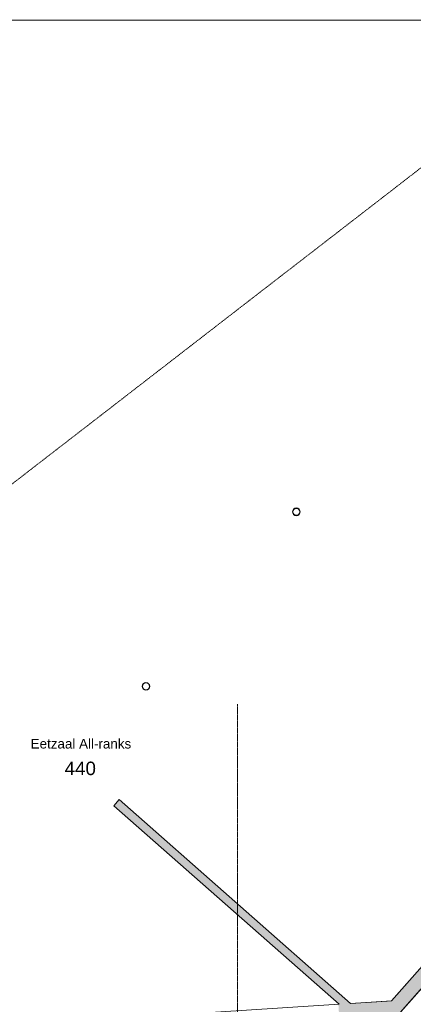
# Model space of a CAD drawing. Header units: millimetres. Extents: x 23089 to 106528, y 39021 to 113498.
# Tile 41 of 50: x 47672 to 57930, y 87874 to 113498. Entities that reach past the tile are written whole.
import ezdxf

# ---------------------------------------------------------------- set-up
doc = ezdxf.new("R2010")
doc.units = ezdxf.units.MM
doc.linetypes.add('ARC Dash', pattern=[4, 2, -2])
doc.linetypes.add('ARC Grid Line', pattern=[22.225, 12.7, -3.175, 3.175, -3.175])
for name, color, linetype, lineweight in [('A--A2__Ruwbouw', 8, 'Continuous', 9), ('A--L$07A__Stramien', 1, 'Continuous', 13), ('A--L22__Binnenwanden', 2, 'Continuous', 9), ('A--L28__Hoofddraagconstructies', 3, 'Continuous', 9), ('A--LD30__DetailPenMiddel', 3, 'Continuous', 9), ('A--LR9__AlgVoorz', 7, 'Continuous', 9), ('A--TR9__AlgVoorz', 1, 'Continuous', 13)]:
    doc.layers.add(name, color=color, linetype=linetype, lineweight=lineweight)
doc.styles.add('Arial', font='arial.ttf', dxfattribs={"height": 350})
doc.styles.add('Arial_1', font='arial.ttf', dxfattribs={"height": 250})

# ---------------------------------------------------------------- blocks, each defined once
blk = doc.blocks.new('28_SCF_ARC_stalen_kolom_rond - Stalen kolom ø200mm-1729722-DO-Begane grond - Nieuwe vloeren')
at = {"layer": 'A--L28__Hoofddraagconstructies'}
h = blk.add_hatch(color=9, dxfattribs=at)
h.paths.add_polyline_path([(16, -98), (17, -98), (50, -87), (77, -64), (95, -31), (100, 0), (94, 34), (69, 71), (45, 88), (16, 98), (-17, 98), (-50, 87), (-77, 64), (-95, 31), (-100, 0), (-94, -34), (-77, -64), (-45, -88), (-16, -98)])
h.paths.add_polyline_path([(16, -89), (-21, -87), (-50, -74), (-77, -45), (-85, -31), (-90, 0), (-77, 45), (-61, 64), (-45, 78), (-16, 89), (17, 88), (61, 64), (77, 45), (85, 31), (90, 0), (77, -45), (69, -58), (45, -78), (17, -88)])
for radius, start, end in [(100, 360, 180), (100, 180, 360), (90, 0, 180), (90, 180, 360)]:
    blk.add_arc((0, 0), radius, start, end, dxfattribs=at)

msp = doc.modelspace()

# ---------------------------------------------------------------- hatches: boundary and pattern name
at = {"layer": 'A--A2__Ruwbouw'}
msp.add_hatch(color=9, dxfattribs=at).paths.add_polyline_path([(55999.3, 87875), (56295.6, 87893.8), (50268.7, 93200.1), (50129.9, 93042.4), (55870.7, 87988.2)])
h = msp.add_hatch(color=9, dxfattribs=at)
h.paths.add_polyline_path([(57361.4, 87961.7), (57884.4, 87995.1), (60267.6, 90694.7), (60234, 91215.6), (57384.8, 87988.2)])
h.paths.add_polyline_path([(58803.2, 89220.2), (58801.4, 89220.2), (58763.7, 89236.4), (58734.2, 89268.2), (58724.2, 89287.9), (58721, 89331.1), (58734.2, 89369.2), (58758.5, 89396.6), (58774.4, 89407.3), (58803.2, 89417.2), (58836.2, 89417.2), (58879.1, 89396.6), (58903.4, 89369.2), (58916.6, 89331.1), (58918.8, 89318.7), (58903.4, 89268.2), (58879.1, 89240.7), (58863.2, 89230.1), (58834.4, 89220.2)])
h.paths.add_polyline_path([(58834.4, 89230.1), (58880.1, 89254.4), (58895.4, 89274.1), (58903.4, 89287.9), (58906.6, 89331.1), (58895.4, 89363.3), (58872.2, 89389.6), (58863.8, 89396.6), (58834.4, 89407.3), (58797.6, 89405.3), (58757.5, 89383), (58742.2, 89363.3), (58731, 89331.1), (58728.8, 89318.7), (58742.2, 89274.1), (58757.5, 89254.4), (58773.8, 89240.7), (58803.2, 89230.1)])
h = msp.add_hatch(color=9, dxfattribs=at)
h.paths.add_polyline_path([(27747.9, 85704.1), (35921.8, 86225), (35898.3, 86594.2), (27747.9, 86074.9), (27747.9, 85804.3)])
h.paths.add_polyline_path([(36873.7, 86285.6), (39165.9, 86431.7), (39143, 86800.9), (36850.2, 86654.9), (36867.3, 86385.4)])
h.paths.add_polyline_path([(56000.9, 87504.3), (57537.6, 87602.2), (57884.4, 87995.1), (55977.4, 87873.6), (55999.3, 87529.8)])

# ---------------------------------------------------------------- linework, layer by layer
at = {"layer": 'A--L$07A__Stramien', "linetype": 'ARC Grid Line'}
msp.add_line((53350.9, 95686.5), (53350.9, 39742), dxfattribs=at)
at = {"layer": 'A--L22__Binnenwanden', "lineweight": 15}
for p, q in [((50268.7, 93200.1), (50129.9, 93042.4)), ((50129.9, 93042.4), (55999.3, 87875)), ((56295.6, 87893.8), (50268.7, 93200.1)), ((59888.5, 90824.3), (57361.4, 87961.7)), ((57537.6, 87602.2), (60267.6, 90694.7)), ((57361.4, 87961.7), (56295.6, 87893.8)), ((55999.3, 87875), (55977.4, 87873.6))]:
    msp.add_line(p, q, dxfattribs=at)
at = {"layer": 'A--LD30__DetailPenMiddel', "linetype": 'ARC Dash'}
msp.add_line((27074.3, 85661), (63119.9, 113497.7), dxfattribs=at)
at = {"layer": 'A--LR9__AlgVoorz'}
for p, q in [((58609.4, 113487.1), (34651.1, 113487.1)), ((50129.9, 93042.4), (50268.7, 93200.1)), ((55999.3, 87875), (50129.9, 93042.4)), ((50268.7, 93200.1), (56295.6, 87893.8)), ((57433.5, 88043.3), (59496.9, 90380.7)), ((56295.6, 87893.8), (57252.6, 87954.8)), ((57252.6, 87954.8), (57361.4, 87961.7)), ((57361.4, 87961.7), (57433.5, 88043.3)), ((39031, 86793.8), (55999.3, 87875))]:
    msp.add_line(p, q, dxfattribs=at)
at = {"layer": 'A--LR9__AlgVoorz', "flags": 128}
msp.add_lwpolyline([(59446.9, 76511.4), (59446.9, 79246.3), (59244.3, 79424.9), (57835.5, 80666.9), (59496.9, 82588.4), (59496.9, 89821.6), (57710.8, 87798.5), (57537.6, 87602.2), (57276.1, 87585.6), (39165.9, 86431.7), (39165.9, 76511.4)], close=True, dxfattribs=at)

# ---------------------------------------------------------------- block references
at = {"layer": 'A--L28__Hoofddraagconstructies'}
for p in [(54882, 100690.3), (50962.6, 96147.6)]:
    msp.add_blockref('28_SCF_ARC_stalen_kolom_rond - Stalen kolom ø200mm-1729722-DO-Begane grond - Nieuwe vloeren', p, dxfattribs=at)

# ---------------------------------------------------------------- texts
at = {"layer": 'A--TR9__AlgVoorz', "attachment_point": 1}
for s, insert, char_height, width, style in [('Eetzaal All-ranks', (47958.3, 94781.2), 250, 3150.632, 'Arial_1'), ('440', (48843.2, 94189.5), 350, 1010.126, 'Arial')]:
    msp.add_mtext(s, dxfattribs=dict(at, insert=insert, char_height=char_height, width=width, style=style))

doc.saveas('drawing.dxf')
